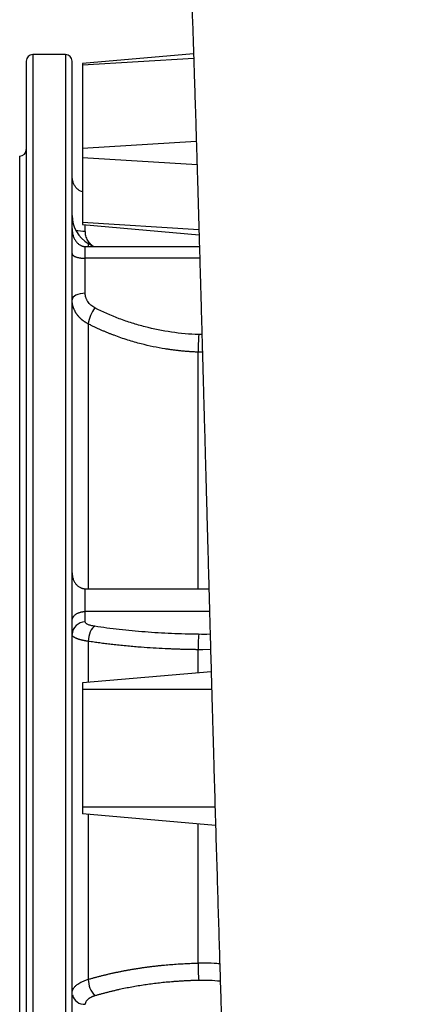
# Model space of a CAD drawing. Header units: inches. Extents: x -21 to 109, y -36 to 51.
# Tile 3 of 21: x -20 to -8, y -8 to 22. Entities that reach past the tile are written whole.
import ezdxf

# ---------------------------------------------------------------- set-up
doc = ezdxf.new("R2010")
doc.units = ezdxf.units.IN
doc.header["$MEASUREMENT"] = 0

msp = doc.modelspace()

# ---------------------------------------------------------------- linework, layer by layer
at = {"color": 7, "linetype": 'Continuous', "lineweight": 25}
for p, q in [((-18.228, 20.866), (-19.213, 20.866)), ((-14.385, 20.894), (-17.717, 20.603)), ((-17.717, 20.603), (-17.717, 15.755)), ((-19.606, -17.815), (-19.606, 17.815)), ((-17.717, 15.755), (-14.218, 15.449)), ((-17.396, 15.094), (-17.549, 15.182)), ((-17.638, 13.689), (-17.638, 15.094)), ((-17.638, 15.094), (-14.208, 15.094)), ((-14.198, 14.74), (-17.638, 14.74)), ((-17.638, 3.802), (-17.638, 4.8)), ((-17.638, 4.8), (-13.924, 4.8)), ((-13.905, 4.116), (-17.638, 4.116)), ((-13.855, 2.306), (-17.717, 1.969)), ((-17.717, 1.969), (-17.717, -1.969)), ((-13.723, -2.318), (-17.717, -1.969))]:
    msp.add_line(p, q, dxfattribs=at)
at = {"color": 8, "linetype": 'Continuous', "lineweight": 25}
for p, q in [((-19.213, 20.866), (-19.213, -20.866)), ((-18.228, 20.866), (-18.228, -20.866)), ((-14.38, 20.751), (-17.717, 20.545)), ((-14.301, 18.251), (-17.717, 18.04)), ((-14.28, 17.549), (-17.717, 17.761)), ((-14.222, 15.596), (-17.717, 15.812)), ((-17.638, 15.558), (-17.638, 15.748)), ((-17.549, 15.182), (-17.549, 15.094)), ((-17.549, 12.767), (-17.549, 4.8)), ((-14.133, 12.446), (-14.231, 12.444)), ((-14.248, 4.8), (-14.248, 11.917)), ((-17.549, 3.218), (-17.549, 1.983)), ((-14.248, 2.272), (-14.248, 2.967)), ((-13.873, 2.97), (-14.11, 2.966)), ((-13.84, 1.772), (-17.717, 1.772)), ((-13.739, -1.772), (-17.717, -1.772)), ((-17.549, -1.983), (-17.549, -6.949)), ((-14.248, -6.46), (-14.248, -2.272))]:
    msp.add_line(p, q, dxfattribs=at)
at = {"color": 7, "linetype": 'Continuous', "lineweight": 25, "flags": 128}
for points in [[(-17.638, 13.689), (-17.715, 13.686), (-17.788, 13.674), (-17.857, 13.656), (-17.916, 13.632), (-17.965, 13.602), (-18.002, 13.568), (-18.024, 13.531), (-18.031, 13.493)], [(-17.348, 3.67), (-17.386, 3.647), (-17.423, 3.61), (-17.457, 3.562), (-17.487, 3.504), (-17.512, 3.438), (-17.531, 3.366), (-17.544, 3.292), (-17.549, 3.218)]]:
    msp.add_lwpolyline(points, dxfattribs=at)
at = {"color": 7, "linetype": 'Continuous', "lineweight": 25}
for centre, radius, start, end in [((-19.213, 20.669), 0.197, 90, 180), ((-18.228, 20.669), 0.197, 360, 90), ((-19.606, 18.012), 0.197, 270, 360), ((-17.047, 16.029), 0.984, 180, 239.3577), ((-16.426, 12.582), 1.138, 144.1305, 170.6389), ((-0.546, 11.732), 13.703, 177.02, 179.2246), ((-17.644, 3.415), 0.387, 89.0242, 178.9898), ((-9.654, 3.027), 4.594, 174.9739, 180.7477), ((-6.678, -6.469), 7.57, 179.9342, 183.872), ((-16.817, -6.941), 0.732, 180.6022, 223.4514)]:
    msp.add_arc(centre, radius, start, end, dxfattribs=at)
at = {"color": 8, "linetype": 'Continuous', "lineweight": 25}
for centre, radius, start, end in [((-17.663, 16.625), 1.068, 255.6068, 271.3638), ((-17.659, -7.321), 0.378, 194.6852, 273.2753)]:
    msp.add_arc(centre, radius, start, end, dxfattribs=at)
at = {"color": 7, "linetype": 'Continuous', "lineweight": 25}
for points, knots in [([(-14.616, 27.081), (-14.611, 26.963), (-14.601, 26.734), (-14.587, 26.393), (-14.573, 26.067), (-14.561, 25.759), (-14.549, 25.47), (-14.539, 25.207), (-14.529, 24.971), (-14.521, 24.761), (-14.514, 24.571), (-14.508, 24.401), (-14.502, 24.247), (-14.489, 23.895), (-14.468, 23.325), (-14.439, 22.518), (-14.411, 21.688), (-14.389, 21.035), (-14.374, 20.57), (-14.365, 20.3), (-14.357, 20.029), (-14.348, 19.751), (-14.338, 19.441), (-14.327, 19.088), (-14.314, 18.685), (-14.301, 18.242), (-14.288, 17.825), (-14.277, 17.446), (-14.267, 17.126), (-14.258, 16.818), (-14.25, 16.532), (-14.241, 16.229), (-14.231, 15.907), (-14.221, 15.552), (-14.211, 15.186), (-14.199, 14.799), (-14.188, 14.389), (-14.176, 13.961), (-14.163, 13.523), (-14.151, 13.091), (-14.14, 12.678), (-14.129, 12.29), (-14.119, 11.925), (-14.11, 11.592), (-14.101, 11.285), (-14.093, 10.991), (-14.085, 10.686), (-14.076, 10.358), (-14.066, 10.002), (-14.055, 9.619), (-14.044, 9.207), (-14.032, 8.768), (-14.019, 8.302), (-14.006, 7.808), (-13.992, 7.287), (-13.977, 6.741), (-13.961, 6.144), (-13.944, 5.521), (-13.926, 4.894), (-13.911, 4.315), (-13.896, 3.787), (-13.883, 3.308), (-13.871, 2.881), (-13.86, 2.504), (-13.851, 2.153), (-13.841, 1.795), (-13.83, 1.396), (-13.817, 0.948), (-13.803, 0.45), (-13.787, -0.099), (-13.765, -0.883), (-13.736, -1.875), (-13.702, -3.048), (-13.667, -4.193), (-13.634, -5.307), (-13.601, -6.391), (-13.572, -7.327), (-13.548, -8.109), (-13.528, -8.734), (-13.511, -9.308), (-13.494, -9.833), (-13.48, -10.308), (-13.466, -10.735), (-13.456, -11.084), (-13.447, -11.37), (-13.439, -11.618), (-13.431, -11.884), (-13.422, -12.177), (-13.412, -12.498), (-13.401, -12.845), (-13.389, -13.232), (-13.376, -13.658), (-13.362, -14.116), (-13.348, -14.584), (-13.334, -15.056), (-13.318, -15.575), (-13.301, -16.14), (-13.283, -16.747), (-13.265, -17.353), (-13.247, -17.949), (-13.23, -18.521), (-13.213, -19.058), (-13.197, -19.555), (-13.181, -20.014), (-13.166, -20.444), (-13.151, -20.853), (-13.136, -21.253), (-13.123, -21.577), (-13.112, -21.832), (-13.104, -22.02), (-13.095, -22.207), (-13.087, -22.398), (-13.077, -22.595), (-13.067, -22.795), (-13.057, -22.989), (-13.049, -23.146), (-13.042, -23.265), (-13.037, -23.356), (-13.032, -23.453), (-13.025, -23.559), (-13.018, -23.675), (-13.011, -23.789), (-13.005, -23.898), (-12.998, -24), (-12.992, -24.09), (-12.986, -24.175), (-12.981, -24.261), (-12.974, -24.362), (-12.965, -24.478), (-12.956, -24.602), (-12.947, -24.721), (-12.939, -24.826), (-12.932, -24.917), (-12.925, -25.002), (-12.917, -25.093), (-12.907, -25.207), (-12.896, -25.336), (-12.883, -25.469), (-12.872, -25.588), (-12.861, -25.703), (-12.849, -25.818), (-12.836, -25.934), (-12.824, -26.048), (-12.811, -26.161), (-12.797, -26.283), (-12.78, -26.423), (-12.763, -26.556), (-12.747, -26.677), (-12.732, -26.786), (-12.716, -26.898), (-12.699, -27.012), (-12.683, -27.114), (-12.669, -27.206), (-12.652, -27.314), (-12.63, -27.446), (-12.602, -27.606), (-12.571, -27.772), (-12.542, -27.922), (-12.514, -28.056), (-12.49, -28.173), (-12.464, -28.289), (-12.439, -28.399), (-12.417, -28.49), (-12.399, -28.564), (-12.384, -28.625), (-12.369, -28.686), (-12.352, -28.752), (-12.333, -28.822), (-12.313, -28.897), (-12.291, -28.974), (-12.267, -29.057), (-12.244, -29.137), (-12.222, -29.211), (-12.203, -29.272), (-12.184, -29.33), (-12.166, -29.386), (-12.146, -29.448), (-12.121, -29.522), (-12.088, -29.618), (-12.051, -29.72), (-12.016, -29.816), (-11.987, -29.891), (-11.962, -29.956), (-11.936, -30.021), (-11.899, -30.111), (-11.856, -30.213), (-11.814, -30.309), (-11.779, -30.387), (-11.745, -30.46), (-11.703, -30.549), (-11.652, -30.654), (-11.597, -30.763), (-11.541, -30.868), (-11.489, -30.963), (-11.443, -31.045), (-11.4, -31.12), (-11.357, -31.194), (-11.307, -31.278), (-11.253, -31.363), (-11.198, -31.45), (-11.142, -31.535), (-11.08, -31.627), (-11.015, -31.72), (-10.954, -31.804), (-10.905, -31.871), (-10.868, -31.92), (-10.838, -31.96), (-10.807, -32), (-10.769, -32.048), (-10.709, -32.123), (-10.618, -32.233), (-10.49, -32.381), (-10.336, -32.549), (-10.165, -32.725), (-9.989, -32.893), (-9.817, -33.048), (-9.634, -33.203), (-9.44, -33.356), (-9.24, -33.503), (-9.056, -33.629), (-8.895, -33.734), (-8.753, -33.821), (-8.614, -33.901), (-8.459, -33.988), (-8.274, -34.084), (-8.076, -34.18), (-7.938, -34.24), (-7.874, -34.267)], [0, 0, 0, 0, 0.007698, 0.014943, 0.021703, 0.027978, 0.033768, 0.039074, 0.043513, 0.047544, 0.051167, 0.054384, 0.057193, 0.059818, 0.073996, 0.088271, 0.10235, 0.116256, 0.120596, 0.124922, 0.129233, 0.133535, 0.138093, 0.143755, 0.149941, 0.156655, 0.163897, 0.168722, 0.173541, 0.178037, 0.182207, 0.186051, 0.191165, 0.19608, 0.201261, 0.206711, 0.212429, 0.218417, 0.224626, 0.230605, 0.23623, 0.241499, 0.246414, 0.250974, 0.254948, 0.258709, 0.262732, 0.267078, 0.271747, 0.276803, 0.282191, 0.287911, 0.293965, 0.300353, 0.307077, 0.314138, 0.321399, 0.330025, 0.338014, 0.345364, 0.352072, 0.358135, 0.363551, 0.368318, 0.37246, 0.376856, 0.381929, 0.387573, 0.393875, 0.400835, 0.408455, 0.423697, 0.438673, 0.453378, 0.467808, 0.481958, 0.495827, 0.504824, 0.513206, 0.520968, 0.528108, 0.534627, 0.540523, 0.545794, 0.549169, 0.552511, 0.556256, 0.56041, 0.564973, 0.569948, 0.575335, 0.581738, 0.588569, 0.595545, 0.602639, 0.609852, 0.619225, 0.628783, 0.63852, 0.648434, 0.658114, 0.667296, 0.675979, 0.684147, 0.691822, 0.699333, 0.706885, 0.714477, 0.718199, 0.72191, 0.72561, 0.729391, 0.733403, 0.737647, 0.741756, 0.745484, 0.747553, 0.74935, 0.751308, 0.753821, 0.756185, 0.758841, 0.761305, 0.763456, 0.765608, 0.767331, 0.769178, 0.771433, 0.774096, 0.777123, 0.779949, 0.782406, 0.784493, 0.786303, 0.788425, 0.790958, 0.794405, 0.797669, 0.800569, 0.803133, 0.80608, 0.809017, 0.811779, 0.814536, 0.817458, 0.820956, 0.825119, 0.827733, 0.830138, 0.833422, 0.836563, 0.839244, 0.841557, 0.843845, 0.847869, 0.852141, 0.856654, 0.861216, 0.864248, 0.867423, 0.870571, 0.873571, 0.876146, 0.877778, 0.879371, 0.880926, 0.882536, 0.884491, 0.886284, 0.888253, 0.890338, 0.892421, 0.894138, 0.895757, 0.896984, 0.898317, 0.899771, 0.901413, 0.903559, 0.906255, 0.908407, 0.910065, 0.911312, 0.912684, 0.914245, 0.916983, 0.919088, 0.920248, 0.921628, 0.923365, 0.925461, 0.927845, 0.929953, 0.931638, 0.933175, 0.934571, 0.935834, 0.937285, 0.939088, 0.940458, 0.941981, 0.943656, 0.945475, 0.947098, 0.948357, 0.949209, 0.949807, 0.950498, 0.951334, 0.952314, 0.954469, 0.957106, 0.960228, 0.963675, 0.966963, 0.970058, 0.97296, 0.976635, 0.979943, 0.982884, 0.985461, 0.987488, 0.989376, 0.991626, 0.99428, 0.99734, 1, 1, 1, 1]), ([(-19.409, 20.666), (-19.409, 20.664), (-19.409, 20.66), (-19.409, 20.603), (-19.409, 20.529), (-19.409, 20.492)], [0, 0, 0, 0, 0.29772, 0.64886, 1, 1, 1, 1]), ([(-19.409, 20.492), (-19.409, 20.41), (-19.409, 20.299), (-19.409, 20.02), (-19.409, 19.853), (-19.409, 19.463), (-19.409, 19.24), (-19.409, 18.742), (-19.409, 18.467), (-19.409, 17.864), (-19.409, 17.538), (-19.409, 16.837), (-19.409, 16.462), (-19.409, 15.668), (-19.409, 15.248), (-19.409, 14.368), (-19.409, 13.907), (-19.409, 12.947), (-19.409, 12.448), (-19.409, 11.418), (-19.409, 10.886), (-19.409, 9.793), (-19.409, 9.232), (-19.409, 8.086), (-19.409, 7.5), (-19.409, 6.311), (-19.409, 5.706), (-19.409, 4.483), (-19.409, 3.864), (-19.409, 2.617), (-19.409, 1.99), (-19.409, 1.045), (-19.409, 0.73), (-19.409, 0.335), (-19.409, 0.217), (-19.409, 0.089), (-19.409, 0.034), (-19.409, 0.017), (-19.409, 0.009), (-19.409, 0.004), (-19.409, 0.002), (-19.409, 0.001), (-19.409, 0.001), (-19.409, 0), (-19.409, 0), (-19.409, -0.034), (-19.409, -0.338), (-19.409, -0.64), (-19.409, -1.437), (-19.409, -1.959), (-19.409, -2.98), (-19.409, -3.48), (-19.409, -4.456), (-19.409, -4.932), (-19.409, -5.859), (-19.409, -6.309), (-19.409, -7.183), (-19.409, -7.607), (-19.409, -8.428), (-19.409, -8.824), (-19.409, -9.59), (-19.409, -9.96), (-19.409, -10.671), (-19.409, -11.013), (-19.409, -11.67), (-19.409, -11.985), (-19.409, -12.589), (-19.409, -12.878), (-19.409, -13.708), (-19.409, -14.21), (-19.409, -15.122), (-19.409, -15.532), (-19.409, -16.27), (-19.409, -16.598), (-19.409, -17.038), (-19.409, -17.175), (-19.409, -17.337), (-19.409, -17.377), (-19.409, -17.42), (-19.409, -17.434), (-19.409, -17.44), (-19.409, -17.442), (-19.409, -17.442), (-19.409, -17.443), (-19.409, -17.443), (-19.409, -17.444), (-19.409, -17.447), (-19.409, -17.474), (-19.409, -17.501), (-19.409, -17.625), (-19.409, -17.721), (-19.409, -17.997), (-19.409, -18.167), (-19.409, -18.481), (-19.409, -18.624), (-19.409, -18.889), (-19.409, -19.01), (-19.409, -19.231), (-19.409, -19.331), (-19.409, -19.445), (-19.409, -19.467), (-19.409, -19.5), (-19.409, -19.516), (-19.409, -19.534), (-19.409, -19.543), (-19.409, -19.546), (-19.409, -19.547), (-19.409, -19.548), (-19.409, -19.55), (-19.409, -19.597), (-19.409, -19.642), (-19.409, -19.771), (-19.409, -19.851), (-19.409, -20.074), (-19.409, -20.202), (-19.409, -20.319), (-19.409, -20.335), (-19.409, -20.351), (-19.409, -20.355), (-19.409, -20.355), (-19.409, -20.355), (-19.409, -20.356), (-19.409, -20.356), (-19.409, -20.357), (-19.409, -20.362), (-19.409, -20.366), (-19.409, -20.383), (-19.409, -20.397), (-19.409, -20.44), (-19.409, -20.47), (-19.409, -20.527), (-19.409, -20.556), (-19.409, -20.605), (-19.409, -20.627), (-19.409, -20.651), (-19.409, -20.657), (-19.409, -20.664), (-19.409, -20.666), (-19.409, -20.667), (-19.409, -20.667), (-19.409, -20.668), (-19.409, -20.668), (-19.409, -20.668), (-19.409, -20.668), (-19.409, -20.668), (-19.409, -20.668), (-19.409, -20.668), (-19.409, -20.668), (-19.409, -20.668), (-19.409, -20.668), (-19.409, -20.668), (-19.409, -20.668), (-19.409, -20.668), (-19.409, -20.669), (-19.409, -20.669)], [0, 0, 0, 0, 0.03125, 0.03125, 0.0625, 0.0625, 0.09375, 0.09375, 0.125, 0.125, 0.15625, 0.15625, 0.1875, 0.1875, 0.21875, 0.21875, 0.25, 0.25, 0.28125, 0.28125, 0.3125, 0.3125, 0.34375, 0.34375, 0.375, 0.375, 0.40625, 0.40625, 0.4375, 0.4375, 0.46875, 0.46875, 0.484375, 0.484375, 0.488281, 0.490234, 0.490723, 0.490967, 0.491089, 0.49115, 0.49118, 0.491196, 0.491203, 0.491203, 0.491211, 0.491211, 0.492187, 0.5, 0.5, 0.515625, 0.515625, 0.53125, 0.53125, 0.546875, 0.546875, 0.5625, 0.5625, 0.578125, 0.578125, 0.59375, 0.59375, 0.609375, 0.609375, 0.625, 0.625, 0.640625, 0.640625, 0.65625, 0.65625, 0.6875, 0.6875, 0.71875, 0.71875, 0.75, 0.75, 0.765625, 0.765625, 0.769531, 0.770508, 0.770996, 0.77124, 0.771271, 0.771271, 0.771286, 0.771286, 0.771301, 0.771362, 0.771484, 0.773437, 0.773437, 0.78125, 0.78125, 0.796875, 0.796875, 0.8125, 0.8125, 0.828125, 0.828125, 0.84375, 0.84375, 0.847656, 0.847656, 0.849609, 0.850586, 0.851074, 0.851196, 0.851196, 0.851318, 0.851318, 0.851562, 0.859375, 0.859375, 0.875, 0.875, 0.90625, 0.90625, 0.910156, 0.911133, 0.911255, 0.911255, 0.911316, 0.911316, 0.911377, 0.911621, 0.912109, 0.914062, 0.914062, 0.921875, 0.921875, 0.9375, 0.9375, 0.953125, 0.953125, 0.96875, 0.96875, 0.976562, 0.976562, 0.980469, 0.980469, 0.980957, 0.981201, 0.981262, 0.981293, 0.981308, 0.981316, 0.981316, 0.981319, 0.981319, 0.981323, 0.981445, 0.982422, 0.984375, 0.984375, 1, 1, 1, 1]), ([(-18.031, 20.492), (-18.031, 20.528), (-18.031, 20.599), (-18.031, 20.658), (-18.031, 20.665), (-18.031, 20.669)], [0, 0, 0, 0, 0.336, 0.671999, 1, 1, 1, 1]), ([(-18.031, -20.669), (-18.031, -20.669), (-18.031, -20.676), (-18.031, -20.652), (-18.031, -20.595), (-18.031, -20.495), (-18.031, -20.359), (-18.031, -20.184), (-18.031, -19.97), (-18.031, -19.717), (-18.031, -19.424), (-18.031, -19.094), (-18.031, -18.727), (-18.031, -18.326), (-18.031, -17.892), (-18.031, -17.428), (-18.031, -16.931), (-18.031, -16.4), (-18.031, -15.834), (-18.031, -15.234), (-18.031, -14.605), (-18.031, -13.947), (-18.031, -13.267), (-18.031, -12.565), (-18.031, -11.844), (-18.031, -11.101), (-18.031, -10.333), (-18.031, -9.541), (-18.031, -8.725), (-18.031, -7.892), (-18.031, -7.044), (-18.031, -6.154), (-18.031, -5.222), (-18.031, -4.287), (-18.031, -3.633), (-18.031, -3.268), (-18.031, -3.154), (-18.031, -3.04), (-18.031, -2.926), (-18.031, -2.812), (-18.031, -2.401), (-18.031, -1.692), (-18.031, -0.68), (-18.031, 0.333), (-18.031, 1.345), (-18.031, 2.228), (-18.031, 2.981), (-18.031, 3.606), (-18.031, 4.227), (-18.031, 4.845), (-18.031, 5.458), (-18.031, 6.066), (-18.031, 6.668), (-18.031, 7.329), (-18.031, 7.811), (-18.031, 8.12), (-18.031, 8.196), (-18.031, 8.272), (-18.031, 8.337), (-18.031, 8.391), (-18.031, 8.439), (-18.031, 8.495), (-18.031, 8.575), (-18.031, 8.681), (-18.031, 8.815), (-18.031, 8.956), (-18.031, 9.089), (-18.031, 9.203), (-18.031, 9.298), (-18.031, 9.375), (-18.031, 9.446), (-18.031, 9.522), (-18.031, 9.608), (-18.031, 9.834), (-18.031, 10.196), (-18.031, 10.668), (-18.031, 11.034), (-18.031, 11.244), (-18.031, 11.321), (-18.031, 11.346), (-18.031, 11.37), (-18.031, 11.394), (-18.031, 11.418), (-18.031, 11.435), (-18.031, 11.449), (-18.031, 11.471), (-18.031, 11.516), (-18.031, 11.59), (-18.031, 11.691), (-18.031, 11.818), (-18.031, 11.972), (-18.031, 12.152), (-18.031, 12.367), (-18.031, 12.618), (-18.031, 12.906), (-18.031, 13.221), (-18.031, 13.548), (-18.031, 13.882), (-18.031, 14.206), (-18.031, 14.432), (-18.031, 14.559), (-18.031, 14.595), (-18.031, 14.63), (-18.031, 14.666), (-18.031, 14.703), (-18.031, 14.739), (-18.031, 14.985), (-18.031, 15.429), (-18.031, 16.045), (-18.031, 16.628), (-18.031, 17.175), (-18.031, 17.686), (-18.031, 18.159), (-18.031, 18.594), (-18.031, 18.99), (-18.031, 19.346), (-18.031, 19.661), (-18.031, 19.934), (-18.031, 20.165), (-18.031, 20.356), (-18.031, 20.447), (-18.031, 20.492)], [0, 0, 0, 0, 0.000348, 0.014956, 0.029565, 0.043913, 0.05826, 0.072608, 0.086956, 0.101564, 0.116173, 0.130781, 0.14539, 0.159998, 0.174346, 0.188694, 0.203042, 0.217389, 0.231998, 0.246606, 0.261215, 0.275824, 0.290432, 0.30478, 0.319128, 0.333475, 0.347823, 0.362432, 0.37704, 0.391649, 0.406257, 0.420866, 0.436935, 0.453004, 0.467145, 0.468997, 0.470849, 0.472701, 0.474553, 0.476405, 0.478257, 0.49453, 0.510804, 0.527077, 0.543351, 0.559624, 0.569795, 0.579967, 0.590138, 0.60031, 0.610481, 0.620653, 0.630825, 0.640996, 0.654507, 0.655834, 0.657161, 0.658488, 0.659815, 0.660606, 0.661353, 0.662339, 0.663561, 0.665561, 0.667984, 0.670695, 0.673065, 0.675117, 0.676852, 0.678196, 0.679258, 0.6807, 0.68231, 0.68392, 0.693068, 0.702216, 0.710266, 0.713808, 0.714272, 0.714736, 0.7152, 0.715664, 0.716128, 0.716592, 0.716632, 0.716954, 0.717848, 0.719275, 0.721235, 0.723726, 0.72675, 0.730306, 0.734395, 0.739606, 0.745484, 0.752031, 0.759245, 0.766146, 0.773564, 0.780519, 0.781325, 0.782136, 0.782951, 0.783772, 0.784598, 0.785429, 0.786265, 0.801532, 0.816799, 0.832066, 0.847332, 0.862599, 0.877866, 0.893133, 0.908399, 0.923666, 0.938933, 0.9542, 0.969466, 0.984733, 1, 1, 1, 1]), ([(-17.717, 16.74), (-17.739, 16.747), (-17.789, 16.762), (-17.858, 16.808), (-17.92, 16.87), (-17.97, 16.947), (-18.002, 17.023), (-18.02, 17.09), (-18.03, 17.149), (-18.031, 17.19), (-18.031, 17.211)], [0, 0, 0, 0, 0.106576, 0.236845, 0.379722, 0.532716, 0.690985, 0.791694, 0.887798, 1, 1, 1, 1]), ([(-18.031, 15.632), (-18.031, 15.626), (-18.031, 15.616), (-18.031, 15.601), (-18.03, 15.588), (-18.029, 15.575), (-18.028, 15.563), (-18.027, 15.552), (-18.026, 15.543), (-18.023, 15.519), (-18.017, 15.482), (-18.004, 15.432), (-17.988, 15.384), (-17.968, 15.336), (-17.944, 15.292), (-17.917, 15.251), (-17.887, 15.214), (-17.854, 15.181), (-17.82, 15.154), (-17.789, 15.134), (-17.763, 15.122), (-17.742, 15.113), (-17.722, 15.106), (-17.701, 15.101), (-17.68, 15.097), (-17.659, 15.094), (-17.645, 15.094), (-17.638, 15.094)], [0, 0, 0, 0, 0.021863, 0.042305, 0.061328, 0.07893, 0.095112, 0.109875, 0.123217, 0.135139, 0.209939, 0.275899, 0.349699, 0.417285, 0.488157, 0.553993, 0.619887, 0.681703, 0.741439, 0.798186, 0.828298, 0.857865, 0.886954, 0.915637, 0.943987, 0.972082, 1, 1, 1, 1]), ([(-18.031, 14.884), (-18.031, 14.882), (-18.031, 14.88), (-18.031, 14.876), (-18.03, 14.872), (-18.029, 14.868), (-18.028, 14.865), (-18.027, 14.862), (-18.026, 14.86), (-18.023, 14.853), (-18.017, 14.844), (-18.004, 14.83), (-17.988, 14.817), (-17.968, 14.805), (-17.944, 14.793), (-17.917, 14.782), (-17.887, 14.772), (-17.854, 14.763), (-17.82, 14.756), (-17.789, 14.75), (-17.763, 14.747), (-17.742, 14.745), (-17.722, 14.743), (-17.701, 14.741), (-17.68, 14.74), (-17.659, 14.74), (-17.645, 14.74), (-17.638, 14.74)], [0, 0, 0, 0, 0.021863, 0.042305, 0.061328, 0.07893, 0.095112, 0.109875, 0.123217, 0.135139, 0.209939, 0.275899, 0.349699, 0.417285, 0.488157, 0.553993, 0.619887, 0.681703, 0.741439, 0.798186, 0.828298, 0.857865, 0.886954, 0.915637, 0.943987, 0.972082, 1, 1, 1, 1]), ([(-17.348, 13.249), (-17.393, 13.272), (-17.433, 13.299), (-17.486, 13.346), (-17.503, 13.363), (-17.534, 13.399), (-17.548, 13.417), (-17.573, 13.455), (-17.584, 13.475), (-17.599, 13.506), (-17.603, 13.516), (-17.611, 13.537), (-17.615, 13.548), (-17.631, 13.601), (-17.638, 13.645), (-17.638, 13.689)], [0, 0, 0, 0, 0.25, 0.25, 0.375, 0.375, 0.5, 0.5, 0.625, 0.625, 0.6875, 0.6875, 0.75, 0.75, 1, 1, 1, 1]), ([(-17.549, 12.767), (-17.555, 12.77), (-17.566, 12.776), (-17.583, 12.785), (-17.6, 12.795), (-17.617, 12.805), (-17.634, 12.815), (-17.65, 12.826), (-17.667, 12.837), (-17.683, 12.849), (-17.7, 12.861), (-17.716, 12.874), (-17.732, 12.887), (-17.747, 12.9), (-17.763, 12.914), (-17.778, 12.928), (-17.793, 12.943), (-17.808, 12.958), (-17.823, 12.973), (-17.837, 12.989), (-17.851, 13.006), (-17.864, 13.022), (-17.877, 13.04), (-17.89, 13.057), (-17.901, 13.073), (-17.911, 13.087), (-17.919, 13.101), (-17.927, 13.115), (-17.936, 13.13), (-17.945, 13.147), (-17.955, 13.166), (-17.964, 13.185), (-17.973, 13.206), (-17.982, 13.228), (-17.991, 13.252), (-17.999, 13.277), (-18.007, 13.304), (-18.014, 13.332), (-18.02, 13.361), (-18.025, 13.392), (-18.029, 13.424), (-18.031, 13.458), (-18.031, 13.481), (-18.031, 13.493)], [0, 0, 0, 0, 0.019512, 0.039227, 0.059145, 0.079266, 0.099591, 0.120119, 0.14085, 0.161784, 0.182922, 0.204263, 0.225807, 0.247555, 0.269506, 0.29166, 0.314017, 0.336578, 0.359342, 0.382309, 0.40548, 0.428853, 0.452431, 0.476211, 0.500195, 0.515753, 0.532747, 0.551178, 0.571045, 0.592348, 0.615088, 0.639264, 0.664876, 0.691925, 0.72041, 0.750332, 0.78169, 0.814484, 0.848715, 0.884382, 0.921485, 0.960024, 1, 1, 1, 1]), ([(-14.231, 12.444), (-14.506, 12.455), (-14.778, 12.48), (-15.315, 12.558), (-15.58, 12.611), (-15.972, 12.712), (-16.102, 12.749), (-16.36, 12.831), (-16.488, 12.875), (-16.866, 13.018), (-17.111, 13.127), (-17.348, 13.249)], [0, 0, 0, 0, 0.25, 0.25, 0.5, 0.5, 0.625, 0.625, 0.75, 0.75, 1, 1, 1, 1]), ([(-14.248, 11.917), (-14.266, 11.918), (-14.303, 11.919), (-14.357, 11.922), (-14.412, 11.925), (-14.466, 11.928), (-14.521, 11.932), (-14.576, 11.936), (-14.631, 11.941), (-14.685, 11.946), (-14.74, 11.951), (-14.795, 11.956), (-14.85, 11.962), (-14.905, 11.969), (-14.959, 11.975), (-15.014, 11.982), (-15.069, 11.99), (-15.124, 11.998), (-15.179, 12.006), (-15.336, 12.031), (-15.595, 12.079), (-15.903, 12.15), (-16.158, 12.219), (-16.362, 12.28), (-16.568, 12.348), (-16.732, 12.408), (-16.857, 12.456), (-16.943, 12.49), (-17.029, 12.525), (-17.115, 12.562), (-17.202, 12.6), (-17.289, 12.64), (-17.375, 12.681), (-17.462, 12.723), (-17.52, 12.753), (-17.549, 12.767)], [0, 0, 0, 0, 0.015697, 0.031412, 0.047145, 0.062897, 0.078666, 0.094454, 0.110259, 0.126083, 0.141925, 0.157786, 0.173664, 0.189561, 0.205475, 0.221408, 0.237359, 0.253328, 0.269316, 0.285321, 0.390905, 0.49823, 0.559523, 0.621708, 0.684784, 0.748752, 0.775653, 0.802808, 0.830216, 0.857879, 0.885795, 0.913965, 0.94239, 0.971068, 1, 1, 1, 1]), ([(-14.11, 11.915), (-14.121, 11.915), (-14.144, 11.915), (-14.179, 11.915), (-14.213, 11.916), (-14.236, 11.917), (-14.248, 11.917)], [0, 0, 0, 0, 0.249767, 0.49969, 0.749767, 1, 1, 1, 1]), ([(-18.031, 5.282), (-18.031, 5.278), (-18.031, 5.269), (-18.031, 5.255), (-18.03, 5.243), (-18.029, 5.231), (-18.028, 5.221), (-18.027, 5.211), (-18.026, 5.203), (-18.023, 5.181), (-18.017, 5.148), (-18.004, 5.103), (-17.988, 5.06), (-17.968, 5.018), (-17.944, 4.978), (-17.917, 4.941), (-17.887, 4.908), (-17.854, 4.879), (-17.82, 4.854), (-17.789, 4.837), (-17.763, 4.825), (-17.742, 4.817), (-17.722, 4.811), (-17.701, 4.806), (-17.68, 4.803), (-17.659, 4.801), (-17.645, 4.8), (-17.638, 4.8)], [0, 0, 0, 0, 0.021863, 0.042305, 0.061328, 0.07893, 0.095112, 0.109875, 0.123217, 0.135139, 0.209939, 0.275899, 0.349699, 0.417285, 0.488157, 0.553993, 0.619887, 0.681703, 0.741439, 0.798186, 0.828298, 0.857865, 0.886954, 0.915637, 0.943987, 0.972082, 1, 1, 1, 1]), ([(-18.031, 3.837), (-18.031, 3.84), (-18.031, 3.845), (-18.031, 3.853), (-18.03, 3.86), (-18.029, 3.867), (-18.028, 3.873), (-18.027, 3.878), (-18.026, 3.883), (-18.023, 3.896), (-18.017, 3.915), (-18.004, 3.941), (-17.988, 3.966), (-17.968, 3.99), (-17.944, 4.013), (-17.917, 4.034), (-17.887, 4.054), (-17.854, 4.071), (-17.82, 4.085), (-17.789, 4.095), (-17.763, 4.101), (-17.742, 4.106), (-17.722, 4.109), (-17.701, 4.112), (-17.68, 4.114), (-17.659, 4.116), (-17.645, 4.116), (-17.638, 4.116)], [0, 0, 0, 0, 0.021863, 0.042305, 0.061328, 0.07893, 0.095112, 0.109875, 0.123217, 0.135139, 0.209939, 0.275899, 0.349699, 0.417285, 0.488157, 0.553993, 0.619887, 0.681703, 0.741439, 0.798186, 0.828298, 0.857865, 0.886954, 0.915637, 0.943987, 0.972082, 1, 1, 1, 1]), ([(-17.348, 3.67), (-17.393, 3.677), (-17.433, 3.685), (-17.486, 3.699), (-17.503, 3.704), (-17.534, 3.715), (-17.548, 3.72), (-17.573, 3.732), (-17.584, 3.738), (-17.599, 3.747), (-17.603, 3.75), (-17.611, 3.756), (-17.615, 3.76), (-17.631, 3.776), (-17.638, 3.789), (-17.638, 3.802)], [0, 0, 0, 0, 0.25, 0.25, 0.375, 0.375, 0.5, 0.5, 0.625, 0.625, 0.6875, 0.6875, 0.75, 0.75, 1, 1, 1, 1]), ([(-14.231, 3.43), (-14.506, 3.433), (-14.778, 3.44), (-15.315, 3.464), (-15.58, 3.48), (-15.972, 3.51), (-16.102, 3.521), (-16.36, 3.545), (-16.488, 3.559), (-16.866, 3.601), (-17.111, 3.634), (-17.348, 3.67)], [0, 0, 0, 0, 0.25, 0.25, 0.5, 0.5, 0.625, 0.625, 0.75, 0.75, 1, 1, 1, 1]), ([(-17.549, 3.218), (-17.555, 3.219), (-17.566, 3.221), (-17.583, 3.223), (-17.6, 3.226), (-17.617, 3.229), (-17.634, 3.232), (-17.65, 3.235), (-17.667, 3.238), (-17.683, 3.241), (-17.7, 3.244), (-17.716, 3.248), (-17.732, 3.252), (-17.747, 3.255), (-17.763, 3.259), (-17.778, 3.263), (-17.793, 3.267), (-17.808, 3.272), (-17.823, 3.276), (-17.837, 3.28), (-17.851, 3.285), (-17.864, 3.29), (-17.877, 3.294), (-17.89, 3.299), (-17.901, 3.304), (-17.911, 3.308), (-17.919, 3.312), (-17.927, 3.316), (-17.936, 3.32), (-17.945, 3.325), (-17.955, 3.33), (-17.964, 3.335), (-17.973, 3.341), (-17.982, 3.347), (-17.991, 3.354), (-17.999, 3.361), (-18.007, 3.369), (-18.014, 3.377), (-18.02, 3.385), (-18.025, 3.393), (-18.029, 3.402), (-18.031, 3.412), (-18.031, 3.418), (-18.031, 3.422)], [0, 0, 0, 0, 0.0195117, 0.0392266, 0.0591448, 0.0792662, 0.0995909, 0.1201188, 0.14085, 0.1617844, 0.1829221, 0.204263, 0.2258073, 0.2475548, 0.2695056, 0.2916597, 0.314017, 0.3365777, 0.3593417, 0.382309, 0.4054796, 0.4288535, 0.4524307, 0.4762113, 0.5001952, 0.5157529, 0.5327471, 0.5511776, 0.5710446, 0.592348, 0.6150877, 0.6392639, 0.6648764, 0.6919252, 0.7204105, 0.7503321, 0.78169, 0.8144842, 0.8487148, 0.8843816, 0.9214848, 0.9600243, 1, 1, 1, 1]), ([(-14.248, 2.967), (-14.266, 2.967), (-14.303, 2.968), (-14.357, 2.969), (-14.412, 2.97), (-14.466, 2.971), (-14.521, 2.972), (-14.576, 2.973), (-14.631, 2.974), (-14.685, 2.976), (-14.74, 2.977), (-14.795, 2.979), (-14.85, 2.981), (-14.905, 2.982), (-14.959, 2.984), (-15.014, 2.987), (-15.069, 2.989), (-15.124, 2.991), (-15.179, 2.993), (-15.336, 3.001), (-15.595, 3.015), (-15.903, 3.036), (-16.158, 3.056), (-16.362, 3.074), (-16.568, 3.094), (-16.732, 3.112), (-16.857, 3.126), (-16.943, 3.136), (-17.029, 3.147), (-17.115, 3.158), (-17.202, 3.169), (-17.289, 3.181), (-17.375, 3.193), (-17.462, 3.205), (-17.52, 3.214), (-17.549, 3.218)], [0, 0, 0, 0, 0.015697, 0.031412, 0.047145, 0.062897, 0.078666, 0.094454, 0.110259, 0.126083, 0.141925, 0.157786, 0.173664, 0.189561, 0.205475, 0.221408, 0.237359, 0.253328, 0.269316, 0.285321, 0.390905, 0.49823, 0.559523, 0.621708, 0.684784, 0.748752, 0.775653, 0.802808, 0.830216, 0.857879, 0.885795, 0.913965, 0.94239, 0.971068, 1, 1, 1, 1]), ([(-14.11, 2.966), (-14.121, 2.966), (-14.144, 2.967), (-14.179, 2.967), (-14.213, 2.967), (-14.236, 2.967), (-14.248, 2.967)], [0, 0, 0, 0, 0.249767, 0.49969, 0.749767, 1, 1, 1, 1]), ([(-17.549, -6.949), (-17.534, -6.944), (-17.503, -6.935), (-17.458, -6.922), (-17.412, -6.909), (-17.367, -6.897), (-17.321, -6.884), (-17.275, -6.872), (-17.23, -6.86), (-17.184, -6.848), (-17.139, -6.837), (-17.093, -6.825), (-17.047, -6.814), (-17.002, -6.803), (-16.956, -6.792), (-16.911, -6.782), (-16.865, -6.771), (-16.819, -6.761), (-16.774, -6.751), (-16.729, -6.742), (-16.683, -6.732), (-16.638, -6.723), (-16.592, -6.713), (-16.547, -6.704), (-16.502, -6.696), (-16.457, -6.687), (-16.412, -6.679), (-16.367, -6.67), (-16.322, -6.662), (-16.277, -6.654), (-16.232, -6.647), (-16.187, -6.639), (-16.143, -6.632), (-16.098, -6.625), (-16.054, -6.618), (-16.009, -6.611), (-15.946, -6.601), (-15.864, -6.589), (-15.763, -6.576), (-15.662, -6.563), (-15.561, -6.55), (-15.459, -6.539), (-15.358, -6.528), (-15.256, -6.518), (-15.155, -6.509), (-15.054, -6.501), (-14.953, -6.493), (-14.851, -6.486), (-14.75, -6.48), (-14.65, -6.475), (-14.549, -6.47), (-14.448, -6.466), (-14.348, -6.463), (-14.281, -6.461), (-14.248, -6.46)], [0, 0, 0, 0, 0.015178, 0.030301, 0.045368, 0.060379, 0.075335, 0.090236, 0.105081, 0.119871, 0.134605, 0.149284, 0.163907, 0.178475, 0.192987, 0.207444, 0.221845, 0.236191, 0.250482, 0.264717, 0.278896, 0.29302, 0.307089, 0.321102, 0.33506, 0.348962, 0.362809, 0.3766, 0.390336, 0.404017, 0.417642, 0.431211, 0.444725, 0.458184, 0.471587, 0.484935, 0.498227, 0.528465, 0.558613, 0.58867, 0.618638, 0.648514, 0.678301, 0.707997, 0.737603, 0.767119, 0.796545, 0.825881, 0.855126, 0.884281, 0.913346, 0.942321, 0.971205, 1, 1, 1, 1]), ([(-14.231, -6.98), (-14.248, -6.98), (-14.282, -6.981), (-14.334, -6.983), (-14.385, -6.984), (-14.437, -6.986), (-14.488, -6.988), (-14.54, -6.99), (-14.591, -6.993), (-14.642, -6.995), (-14.694, -6.998), (-14.745, -7.001), (-14.796, -7.005), (-14.847, -7.008), (-14.898, -7.012), (-14.949, -7.015), (-15, -7.019), (-15.102, -7.028), (-15.254, -7.042), (-15.455, -7.064), (-15.655, -7.089), (-15.852, -7.116), (-16.047, -7.147), (-16.24, -7.181), (-16.43, -7.217), (-16.587, -7.25), (-16.712, -7.278), (-16.805, -7.3), (-16.897, -7.322), (-16.989, -7.345), (-17.08, -7.369), (-17.17, -7.394), (-17.26, -7.419), (-17.319, -7.436), (-17.348, -7.445)], [0, 0, 0, 0, 0.015718, 0.03143, 0.047137, 0.062839, 0.078537, 0.094233, 0.109927, 0.12562, 0.141313, 0.157008, 0.172704, 0.188404, 0.204107, 0.219815, 0.235529, 0.25125, 0.313902, 0.3765, 0.439103, 0.501769, 0.563892, 0.625962, 0.688038, 0.750176, 0.781427, 0.812656, 0.843871, 0.87508, 0.90629, 0.937509, 0.968743, 1, 1, 1, 1]), ([(-17.348, -7.445), (-17.353, -7.446), (-17.361, -7.449), (-17.374, -7.453), (-17.387, -7.457), (-17.399, -7.462), (-17.411, -7.466), (-17.423, -7.471), (-17.435, -7.476), (-17.446, -7.481), (-17.457, -7.486), (-17.483, -7.499), (-17.52, -7.52), (-17.562, -7.552), (-17.595, -7.587), (-17.615, -7.616), (-17.625, -7.638), (-17.631, -7.653), (-17.635, -7.668), (-17.637, -7.684), (-17.638, -7.694), (-17.638, -7.699)], [0, 0, 0, 0, 0.0250445, 0.0500243, 0.0749558, 0.0998559, 0.1247413, 0.1496288, 0.1745352, 0.1994773, 0.2244718, 0.2495353, 0.3746374, 0.4998265, 0.6249262, 0.7501081, 0.8002085, 0.8501136, 0.8999575, 0.9498749, 1, 1, 1, 1])]:
    msp.add_open_spline(points, degree=3, knots=knots, dxfattribs=at)
at = {"color": 8, "linetype": 'Continuous', "lineweight": 25}
for points, knots in [([(-17.384, 15.094), (-17.413, 15.114), (-17.484, 15.163), (-17.565, 15.273), (-17.626, 15.41), (-17.634, 15.509), (-17.638, 15.558)], [0, 0, 0, 0, 0.1888489, 0.4595598, 0.7302822, 1, 1, 1, 1]), ([(-13.886, 3.432), (-13.89, 3.431), (-14.004, 3.427), (-14.119, 3.429), (-14.231, 3.43)], [0, 0, 0, 0, 0.035501, 1, 1, 1, 1]), ([(-13.598, -6.482), (-13.655, -6.477), (-13.824, -6.461), (-13.996, -6.46), (-14.11, -6.459)], [0, 0, 0, 0, 0.338683, 1, 1, 1, 1]), ([(-18.022, -7.3), (-18.021, -7.295), (-18.018, -7.268), (-17.996, -7.229), (-17.965, -7.185), (-17.935, -7.152), (-17.9, -7.12), (-17.858, -7.087), (-17.804, -7.053), (-17.734, -7.016), (-17.65, -6.98), (-17.582, -6.959), (-17.549, -6.949)], [0, 0, 0, 0, 0.0336282, 0.1845756, 0.2752352, 0.3578808, 0.4325112, 0.5251743, 0.6248468, 0.7315277, 0.8683533, 1, 1, 1, 1]), ([(-13.582, -7.005), (-13.688, -6.996), (-13.903, -6.978), (-14.12, -6.979), (-14.231, -6.98)], [0, 0, 0, 0, 0.492997, 1, 1, 1, 1])]:
    msp.add_open_spline(points, degree=3, knots=knots, dxfattribs=at)
at = {"color": 7, "linetype": 'Continuous', "lineweight": 25}
msp.add_open_spline([(-14.11, -6.459), (-14.156, -6.459), (-14.202, -6.459), (-14.248, -6.46)], degree=3, dxfattribs=at)

doc.saveas('drawing.dxf')
